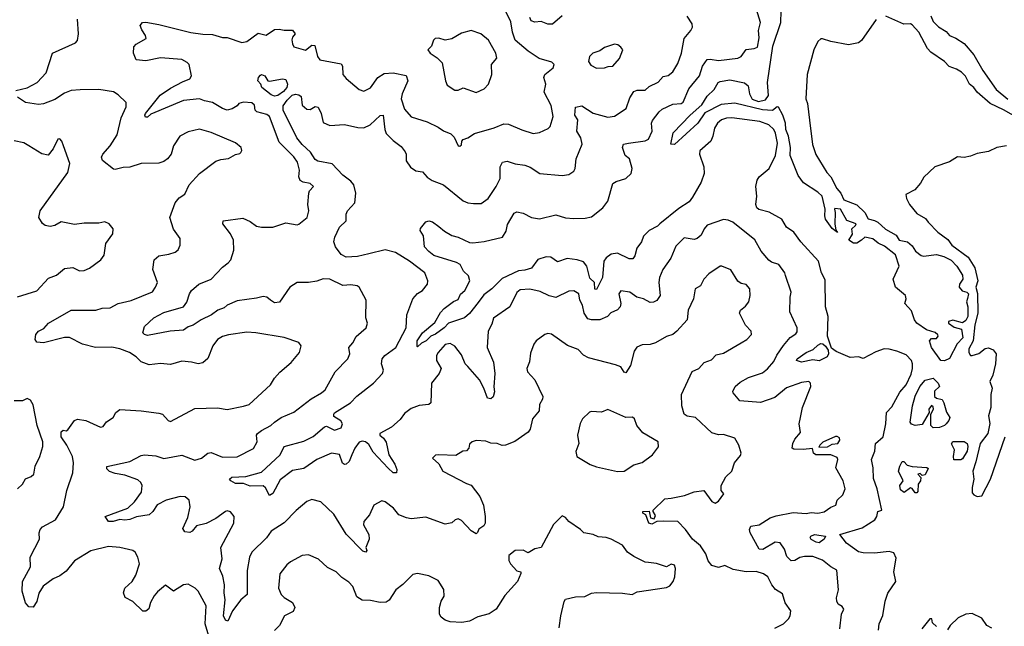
# Model space of a CAD drawing. Extents: x 1892934 to 2008621, y 567149 to 683290.
# Tile 166 of 256: x 1934719 to 1940772, y 628540 to 632271. Entities that reach past the tile are written whole.
import ezdxf

# ---------------------------------------------------------------- set-up
doc = ezdxf.new("R2010")
doc.units = 0

msp = doc.modelspace()

# ---------------------------------------------------------------- linework, layer by layer
at = {"layer": '0CON20XD'}
for points in [[(1939985, 632273.3), (1939895, 632143.3), (1939875, 632128.8), (1939815, 632117.5), (1939705, 632136.2), (1939655, 632153.3), (1939645, 632153.3), (1939625, 632136.2), (1939601.8, 632085), (1939560.8, 631935), (1939553.2, 631785), (1939562.5, 631755), (1939575, 631652.5), (1939593.4, 631503.4), (1939612.8, 631442.8), (1939680.9, 631330.9), (1939706.4, 631305), (1939742.3, 631232.3), (1939768.3, 631205), (1939785, 631163.5), (1939865, 631132.5), (1939914.1, 631085), (1939935.3, 631045.3), (1939975, 631036.8), (1939995.3, 631025), (1940042.8, 630982.8), (1940106.9, 630945), (1940125.8, 630915), (1940176.9, 630905), (1940205, 630880), (1940226.4, 630846.4), (1940260.8, 630820.8), (1940276.4, 630816.4), (1940355, 630826.3), (1940400, 630815), (1940445, 630791.5), (1940481.1, 630755), (1940515, 630700), (1940517.3, 630675), (1940497.7, 630645), (1940495.5, 630625), (1940514.1, 630604.1), (1940542.9, 630595), (1940553.1, 630585), (1940547, 630557), (1940540.8, 630535), (1940548.2, 630505), (1940547.4, 630445), (1940535, 630420), (1940515, 630405.7), (1940455, 630423.3), (1940430, 630415), (1940430, 630405), (1940465, 630380), (1940508.3, 630368.3), (1940517.9, 630315), (1940482.4, 630277.6), (1940435, 630186.7), (1940405, 630172), (1940382.5, 630175), (1940325, 630253.8), (1940313.1, 630295), (1940325, 630309.2), (1940355, 630310), (1940366.2, 630325), (1940363.6, 630333.6), (1940346.8, 630346.8), (1940295, 630364.4), (1940233.8, 630405), (1940220, 630425), (1940201.1, 630481.1), (1940160, 630525), (1940168.1, 630555), (1940164.2, 630575), (1940103.3, 630625), (1940088.8, 630675), (1940126.2, 630755), (1940104, 630824), (1940035, 630878.8), (1939996, 630896), (1939965, 630924.3), (1939915, 630934), (1939894.2, 630915.8), (1939865, 630896.2), (1939845, 630896.2), (1939817.5, 630915), (1939838.8, 630951.2), (1939834.2, 630985), (1939858, 631005), (1939861.2, 631015), (1939805, 631035.5), (1939765, 631105.4), (1939730, 631110), (1939727.5, 631105), (1939732.5, 631085), (1939730, 631015), (1939737, 630977), (1939747, 630963), (1939715, 630986.7), (1939673.8, 631045), (1939668.8, 631065), (1939670.8, 631105), (1939652, 631185), (1939625, 631210), (1939537, 631267), (1939505, 631313.6), (1939456.3, 631435), (1939457.7, 631485), (1939444.8, 631555), (1939429.4, 631595), (1939426.7, 631635), (1939411.7, 631685), (1939385, 631734.2), (1939375, 631736.2), (1939347, 631713), (1939285, 631717), (1939115, 631758.8), (1939030.7, 631749.3), (1938931.2, 631698.8), (1938887.5, 631635), (1938745, 631504), (1938722.5, 631505), (1938737.1, 631575), (1938842, 631685), (1938913.4, 631746.6), (1938945, 631801.4), (1938988.5, 631841.5), (1939012.7, 631885), (1939025, 631891.3), (1939085, 631901.6), (1939175, 631882.4), (1939197.7, 631865), (1939205.8, 631815), (1939223.2, 631783.2), (1939261.7, 631768.3), (1939305, 631779.2), (1939322, 631805), (1939317.5, 631885), (1939349.5, 632109.5), (1939398.9, 632255), (1939402.1, 632395)], [(1939155, 630284.2), (1939190, 630305), (1939218.8, 630335), (1939216.2, 630355), (1939181.9, 630391.9), (1939144.3, 630465), (1939150.8, 630485), (1939181.7, 630508.3), (1939200.8, 630535), (1939210.8, 630575), (1939208.8, 630615), (1939185, 630642.5), (1939155, 630648), (1939135, 630663.1), (1939091.7, 630731.7), (1939035.5, 630755.5), (1939025, 630754.3), (1938955, 630708), (1938925, 630674.2), (1938905, 630634.3), (1938871.4, 630615), (1938862.2, 630555), (1938828, 630485), (1938822.5, 630425), (1938758.6, 630355), (1938735, 630334.4), (1938695, 630322.2), (1938626.9, 630283.1), (1938595, 630273.1), (1938545, 630270.9), (1938513.2, 630256.8), (1938497.6, 630232.4), (1938474.6, 630145), (1938445, 630098.8), (1938435, 630103.3), (1938414.4, 630135), (1938382.1, 630147.9), (1938215, 630190.3), (1938185, 630207.3), (1938151.7, 630241.7), (1938086.3, 630266.3), (1937987.4, 630337.4), (1937965, 630341.4), (1937946.7, 630335), (1937895, 630296.2), (1937880, 630275), (1937859.1, 630220.9), (1937852.8, 630167.2), (1937837.5, 630125), (1937840.6, 630105), (1937885, 630056.2), (1937935.8, 629954.2), (1937934, 629936), (1937913.8, 629905), (1937912, 629865), (1937872, 629815), (1937857, 629753), (1937845.7, 629734.3), (1937763.3, 629676.7), (1937705, 629654.2), (1937685, 629651.2), (1937655, 629663.3), (1937615, 629666.2), (1937585, 629678.8), (1937525, 629682.5), (1937500, 629675), (1937485, 629660), (1937480, 629635), (1937465, 629620), (1937443, 629617), (1937399.5, 629590.5), (1937296.4, 629593.6), (1937275, 629593.3), (1937257.5, 629575), (1937295, 629540), (1937320, 629495), (1937465, 629418.1), (1937495, 629408.6), (1937547.8, 629337.8), (1937570, 629285), (1937580, 629215), (1937580.6, 629175), (1937572, 629158), (1937542.2, 629137.8), (1937534.2, 629115.8), (1937525, 629108.8), (1937495, 629127.1), (1937435, 629190), (1937415, 629201.2), (1937395.9, 629194.1), (1937375, 629176), (1937335, 629167.8), (1937215, 629211.2), (1937125, 629201.1), (1937096.3, 629206.3), (1937048.8, 629225), (1937016.8, 629266.8), (1936965, 629306.2), (1936945, 629311.2), (1936895.8, 629284.2), (1936870, 629225), (1936834.5, 629185), (1936833, 629163), (1936864.3, 629105), (1936867.1, 629075), (1936847.5, 629025), (1936852.5, 629005), (1936847.5, 628995), (1936827.5, 629002.5), (1936726.6, 629106.6), (1936649.1, 629229.1), (1936570, 629305), (1936515, 629319.2), (1936483.2, 629306.8), (1936418.1, 629251.9), (1936345, 629175.5), (1936265.6, 629125), (1936236.6, 629083.4), (1936145, 628996.4), (1936132.4, 628965), (1936117, 628883), (1936118.1, 628735), (1936078.4, 628701.6), (1936027.9, 628635), (1935998.8, 628571.2), (1935985, 628576.7), (1935971.8, 628605), (1935982, 628702), (1935974.8, 628745), (1935978.8, 628795), (1935967.7, 628847.7), (1935947.3, 628895), (1935962.7, 628955), (1935955.5, 629025), (1936034.4, 629175), (1936036.7, 629215), (1936013.8, 629243.8), (1935995, 629250), (1935985, 629246), (1935925, 629203.5), (1935865, 629171.8), (1935805, 629158.5), (1935780, 629125), (1935765, 629116), (1935735, 629120), (1935722, 629142), (1935751.4, 629208.6), (1935765.9, 629275), (1935760, 629315), (1935735.3, 629335.3), (1935705, 629337.7), (1935620, 629315), (1935563.3, 629286.7), (1935536.5, 629245), (1935515, 629225.5), (1935437.8, 629212.2), (1935396.4, 629196.4), (1935365, 629192.2), (1935335, 629196.9), (1935293.8, 629183.8), (1935264, 629185), (1935244.1, 629215.9), (1935322.9, 629242.9), (1935382.6, 629267.4), (1935425.4, 629304.6), (1935467.8, 629365), (1935472.2, 629405), (1935464.2, 629425), (1935445, 629440), (1935365, 629470), (1935305, 629479.4), (1935271.7, 629491.7), (1935255, 629507.5), (1935255, 629522.5), (1935395, 629554.4), (1935465, 629590.6), (1935485, 629594.4), (1935555, 629588.2), (1935605, 629572.3), (1935715, 629592), (1935795, 629561.9), (1935835.8, 629575), (1935875.6, 629604.4), (1935895, 629609.2), (1935965, 629579.6), (1936055, 629581.5), (1936156.5, 629633.5), (1936179.6, 629675), (1936174.6, 629714.6), (1936180.4, 629725), (1936205, 629744.7), (1936262.5, 629775), (1936285, 629795.8), (1936326, 629825), (1936404, 629856), (1936511.4, 629938.6), (1936574.4, 629975), (1936597.7, 629995), (1936659.1, 630105), (1936735.6, 630185), (1936748.1, 630215), (1936741.4, 630255), (1936766.7, 630283.3), (1936787.9, 630322.1), (1936848, 630375), (1936858, 630405), (1936847.7, 630437.7), (1936848.1, 630545), (1936805.9, 630625.9), (1936794.1, 630634.1), (1936755, 630640.6), (1936705, 630635.8), (1936625, 630675.5), (1936585, 630676.5), (1936545, 630662.9), (1936495, 630655.6), (1936425, 630654.4), (1936379.2, 630625), (1936316.2, 630533.8), (1936285, 630530.4), (1936260.5, 630545), (1936237.5, 630565), (1936215, 630568.9), (1936175, 630557.4), (1936055, 630542.1), (1935995, 630515.8), (1935975, 630498.8), (1935936.5, 630483.5), (1935897.8, 630455), (1935834.8, 630425.2), (1935785, 630392.5), (1935755, 630381.9), (1935725, 630360.8), (1935644.7, 630355.3), (1935505, 630328.9), (1935485, 630334.4), (1935475.8, 630345), (1935485.7, 630385), (1935543.1, 630436.9), (1935605, 630470.7), (1935725.3, 630504.7), (1935745.8, 630534.2), (1935761.8, 630585), (1935775, 630606), (1935819.2, 630645), (1935895, 630674.5), (1935965, 630748.1), (1936000.6, 630775), (1936017.5, 630795), (1936035.5, 630854.5), (1936032.3, 630915), (1936014.1, 630955), (1935967.8, 631015), (1935968.8, 631035), (1936090.4, 631050.4), (1936135, 631030), (1936175, 631002.2), (1936205.6, 630994.4), (1936275, 630994.3), (1936355, 631022.1), (1936425, 631009.2), (1936435, 631012.9), (1936486, 631055), (1936496.2, 631095), (1936491.2, 631135), (1936495.8, 631205), (1936501.2, 631218.8), (1936526, 631245), (1936505, 631263.8), (1936461.2, 631271.2), (1936442.7, 631282.7), (1936434.2, 631304.2), (1936439.4, 631345), (1936426.9, 631395), (1936405, 631428.1), (1936315, 631518.9), (1936255, 631675.5), (1936237.4, 631687.4), (1936175.8, 631705), (1936167.1, 631715), (1936162.5, 631745), (1936145, 631758.9), (1936095, 631763.5), (1936066.2, 631755), (1936055, 631742), (1936025, 631724), (1935995, 631715.8), (1935965, 631725.6), (1935905, 631761.8), (1935855, 631771.3), (1935825, 631784.1), (1935725, 631774.6), (1935525, 631689.2), (1935505, 631670.8), (1935491.2, 631671.2), (1935488, 631685), (1935492.9, 631695), (1935583, 631807), (1935645, 631849.2), (1935719.9, 631890.1), (1935765, 631907.5), (1935774.3, 631925), (1935760.4, 631995), (1935748.5, 632008.5), (1935715, 632026.7), (1935585, 632036.9), (1935495, 632019.2), (1935435, 632024.7), (1935417.8, 632065), (1935419.5, 632105), (1935435, 632121.6), (1935496, 632155), (1935492, 632175), (1935468.8, 632208.8), (1935460, 632235), (1935473.3, 632255), (1935495, 632256.9), (1935575, 632242.7), (1935771.7, 632191.7), (1935845, 632181.5), (1935905, 632180.6), (1935965, 632162.2), (1935995, 632161.1), (1936085, 632132), (1936115, 632137.5), (1936185, 632187.5), (1936235, 632176.7), (1936285, 632210), (1936315, 632213.3), (1936345, 632206.2), (1936395, 632206.2), (1936412.5, 632185), (1936396.4, 632163.6), (1936392.5, 632147.5), (1936395, 632122.5), (1936405, 632104), (1936475, 632083.5), (1936515, 632114.3), (1936532.7, 632112.7), (1936550.5, 632045), (1936563.9, 632023.9), (1936695, 631998.8), (1936703.8, 631985), (1936705, 631933.3), (1936725, 631908.8), (1936805, 631841.2), (1936835, 631830.8), (1936875, 631851.4), (1936920.6, 631915), (1936959.7, 631940.3), (1937015, 631944.1), (1937095, 631927.8), (1937105.4, 631895), (1937070.8, 631815), (1937064.7, 631785), (1937085, 631720), (1937125, 631674.4), (1937223.1, 631643.1), (1937291.2, 631611.2), (1937325, 631587.1), (1937370, 631570), (1937389.7, 631549.7), (1937415, 631496.2), (1937425, 631493.1), (1937435, 631501.2), (1937438, 631525), (1937445.7, 631534.3), (1937475, 631544.4), (1937515, 631570.9), (1937635, 631606.4), (1937695, 631631.2), (1937725, 631629.5), (1937805, 631593.5), (1937875, 631572.2), (1937915, 631577.5), (1937967.6, 631602.4), (1937979.4, 631615), (1937998.2, 631675), (1937986.6, 631743.4), (1937942.9, 631825), (1937953.5, 631875), (1937940.6, 631915), (1937948, 631935), (1937998.8, 631975), (1938003.8, 631995), (1937990, 632010), (1937913, 632033), (1937845, 632078.5), (1937765, 632144.4), (1937749.1, 632195), (1937738.8, 632258.8), (1937691.5, 632355)], [(1938461.5, 631511.5), (1938564.6, 631525.4), (1938585, 631537.1), (1938606.9, 631585), (1938603.2, 631635), (1938609.3, 631650.7), (1938650, 631705), (1938669, 631721), (1938735, 631751.5), (1938785, 631755.6), (1938798.9, 631765), (1938833.5, 631845), (1938898.2, 631925), (1938916.2, 631985), (1938945, 632025.6), (1938965, 632028.9), (1939015, 632019.5), (1939135, 632035.5), (1939154.5, 632045.5), (1939185, 632087.5), (1939235, 632093.3), (1939255, 632103.3), (1939265, 632160), (1939260.9, 632205), (1939273.6, 632253.6), (1939249.4, 632335)], [(1934695, 631836.5), (1934765, 631851.8), (1934825.7, 631884.3), (1934880.4, 631945), (1934920, 632065), (1935062, 632128), (1935075, 632142.5), (1935080, 632185), (1935074.2, 632274.2)], [(1937686.2, 631395), (1937715, 631400.5), (1937765.4, 631385.4), (1937825, 631376.9), (1937857.5, 631365), (1937915.7, 631325.7), (1938055, 631312.5), (1938095, 631320), (1938125, 631340), (1938134.4, 631355), (1938140, 631415), (1938176.5, 631505), (1938168.2, 631545), (1938144.7, 631585), (1938150.6, 631655), (1938131.2, 631685), (1938136.2, 631733.8), (1938175, 631742.2), (1938245, 631696.2), (1938335, 631672.3), (1938375, 631678.5), (1938448.5, 631725), (1938469.9, 631790.1), (1938495, 631830.6), (1938515, 631837.5), (1938565, 631838.2), (1938588.8, 631861.2), (1938645, 631887.7), (1938675, 631922.7), (1938705, 631928.1), (1938735, 631950), (1938765, 632002.5), (1938788.5, 632065), (1938804.5, 632155), (1938846, 632204), (1938855.6, 632225), (1938852.9, 632245), (1938823, 632293)], [(1938054.7, 632295.3), (1937995, 632243.1), (1937965, 632243.3), (1937925, 632260), (1937885, 632256.7), (1937862.9, 632265), (1937855.6, 632285)], [(1940862.7, 631662.7), (1940767.4, 631717.4), (1940684.7, 631755), (1940605.5, 631825), (1940584.8, 631854.8), (1940559.3, 631875), (1940533, 631923), (1940508.8, 631948.8), (1940477.7, 631967.7), (1940433.6, 631983.6), (1940405, 632013.6), (1940320.8, 632070.8), (1940300.7, 632095), (1940246.9, 632195), (1940205, 632240), (1940195, 632246.7), (1940155, 632243.8), (1940045, 632292.5)], [(1940321.5, 632295), (1940335, 632260.8), (1940368.1, 632228.1), (1940415, 632198.9), (1940435, 632173.8), (1940475, 632157.2), (1940525, 632124.7), (1940585.9, 632055.9), (1940639.6, 631959.6), (1940722.7, 631842.7), (1940795, 631781.9)], [(1937525, 631822.5), (1937574.1, 631845.9), (1937601.2, 631875), (1937622, 631935), (1937618.6, 631995), (1937651.4, 632035), (1937645.7, 632065), (1937600.8, 632145), (1937554, 632185), (1937494.3, 632205.7), (1937435, 632188.5), (1937375, 632153.1), (1937335, 632145.8), (1937295, 632157.5), (1937273.3, 632155), (1937263.8, 632145), (1937250.7, 632109.3), (1937227.5, 632085), (1937243.3, 632065), (1937285, 632036), (1937315.4, 632005.4), (1937336.2, 631895), (1937347.7, 631867.7), (1937395, 631838.8), (1937415, 631838.8), (1937445, 631852), (1937525, 631822.5)], [(1938265, 631974), (1938315, 631974.2), (1938336.9, 631983.1), (1938365.8, 631985), (1938407, 632033), (1938426, 632085), (1938415, 632103.3), (1938396.4, 632116.4), (1938375, 632120.6), (1938315, 632100.6), (1938285, 632080), (1938243.3, 632065), (1938221.2, 632045), (1938216.2, 632015), (1938231.2, 631991.2), (1938265, 631974)], [(1936285, 631801.4), (1936265, 631808.1), (1936208.1, 631855), (1936201.4, 631875), (1936182.5, 631895), (1936187.1, 631915), (1936199.7, 631930.3), (1936205, 631934), (1936225, 631926), (1936245, 631896.2), (1936255, 631892.5), (1936335, 631907.1), (1936355, 631903.3), (1936364.4, 631875), (1936361.2, 631855), (1936340.6, 631829.4), (1936305, 631804.2), (1936285, 631801.4)], [(1935892.5, 628445), (1935860, 628555), (1935865.3, 628665), (1935815.6, 628755), (1935797.1, 628775), (1935755, 628799.1), (1935725.4, 628794.6), (1935665, 628756), (1935615, 628793.3), (1935565, 628752.5), (1935545, 628727.1), (1935523.8, 628686.2), (1935512.4, 628647.6), (1935495, 628632.5), (1935475, 628631.9), (1935415, 628693.3), (1935367.9, 628717.9), (1935357.5, 628745), (1935364.2, 628775), (1935410.6, 628815), (1935432.1, 628855), (1935455.6, 628925), (1935445.5, 628965.5), (1935428.8, 628995), (1935415, 629006.2), (1935335, 629024.3), (1935265, 629030.6), (1935155, 629003.1), (1935055, 628942.7), (1935005, 628878.6), (1934965, 628850.8), (1934925, 628832.5), (1934862.7, 628787.3), (1934836.4, 628743.6), (1934825, 628692), (1934801.7, 628658.3), (1934775, 628660), (1934755, 628683.3), (1934732.9, 628755), (1934735.4, 628814.6), (1934784.3, 628905), (1934783.8, 628965), (1934840.4, 629075), (1934838.2, 629115), (1934843.5, 629135), (1934859.3, 629150.7), (1934939.1, 629195), (1934988.6, 629275), (1935008.9, 629375), (1935045.3, 629484.7), (1935048.9, 629545), (1935043.1, 629585), (1935007.6, 629655), (1934973.4, 629705), (1934974, 629736), (1934985, 629745.7), (1935005, 629742.7), (1935015, 629747.5), (1935054.7, 629805.3), (1935075, 629813.3), (1935125, 629805.6), (1935215, 629765.7), (1935231.7, 629768.3), (1935252, 629798), (1935294, 629825), (1935309.2, 629855), (1935335, 629873.5), (1935466.2, 629866.2), (1935575, 629851.2), (1935597.5, 629845), (1935632.5, 629805), (1935645, 629800), (1935795, 629879.1), (1935935, 629882.9), (1935995, 629873.8), (1936095, 629892.9), (1936129.2, 629905), (1936260, 630025), (1936285, 630066.2), (1936317.9, 630102.1), (1936388.3, 630161.7), (1936440, 630225), (1936450, 630265), (1936435.9, 630285.9), (1936345.7, 630315.7), (1936170, 630345), (1936115, 630348.6), (1936002.5, 630332.5), (1935965, 630322.9), (1935934.2, 630305), (1935906, 630265), (1935875, 630187.5), (1935845, 630160), (1935815, 630154.4), (1935775, 630165.5), (1935715, 630170.9), (1935645, 630150.9), (1935585, 630156.9), (1935515, 630148.9), (1935465, 630166.9), (1935435, 630198), (1935393.3, 630225), (1935335, 630246.9), (1935285, 630257.3), (1935185, 630254.7), (1935105, 630275.9), (1935025, 630315.5), (1934995, 630315.5), (1934864.4, 630284.4), (1934825, 630286.7), (1934813.3, 630305), (1934818, 630335), (1934834, 630355), (1934867.4, 630372.6), (1934895.3, 630404.7), (1935035.6, 630484.4), (1935085.4, 630485.4), (1935186.2, 630483.8), (1935225, 630497.1), (1935275, 630499.4), (1935325, 630526), (1935405, 630544.3), (1935535, 630597.1), (1935554.4, 630625), (1935565.5, 630655), (1935537.5, 630735), (1935546, 630795), (1935575, 630818.9), (1935635, 630828.5), (1935675, 630841.9), (1935692, 630855), (1935705.6, 630884.4), (1935706.2, 630925), (1935665, 630982.5), (1935642.2, 631055), (1935674, 631145), (1935698.8, 631175), (1935735, 631197.1), (1935760, 631255), (1935823.8, 631326.2), (1935925, 631400.8), (1935955, 631412), (1936003.3, 631416.7), (1936045, 631441.2), (1936072.5, 631447.5), (1936077.5, 631455), (1936083.6, 631466.4), (1936080, 631485), (1936045, 631513.8), (1935895, 631577.1), (1935825, 631598.5), (1935755, 631580.8), (1935702.5, 631555), (1935664.4, 631495.6), (1935650.8, 631445), (1935628, 631415), (1935605, 631400), (1935575, 631388.1), (1935465, 631387.5), (1935396.3, 631363.7), (1935355, 631361.8), (1935305, 631348.8), (1935295, 631352.1), (1935226.9, 631405), (1935222.3, 631425), (1935230.8, 631445), (1935274.6, 631495), (1935317.4, 631562.6), (1935341.7, 631668.3), (1935372.5, 631735), (1935372.6, 631762.6), (1935325, 631810), (1935295, 631826.9), (1935205, 631841.8), (1935091.1, 631838.9), (1935034.1, 631835.9), (1934995, 631819.6), (1934935, 631780.7), (1934864.4, 631754.4), (1934835, 631750), (1934755, 631761.1), (1934704.4, 631795)], [(1939761.2, 628525), (1939772.5, 628615), (1939786, 628645), (1939775, 628662), (1939752, 628675), (1939742.5, 628695), (1939740.8, 628715), (1939752.9, 628765), (1939743.8, 628885), (1939705, 628906.5), (1939655, 628946.4), (1939595, 628969.2), (1939545, 628970), (1939515, 628962.2), (1939485, 628944.4), (1939462.8, 628942.8), (1939435, 628970), (1939421.1, 629015), (1939395, 629052.3), (1939363.5, 629056.5), (1939288, 629012), (1939265, 629014.4), (1939209.6, 629115), (1939204.8, 629135.2), (1939214.8, 629155.2), (1939265.3, 629164.7), (1939332.1, 629207.9), (1939370.5, 629219.5), (1939475, 629240), (1939555, 629233.8), (1939585, 629238.8), (1939625, 629235.6), (1939665.8, 629244.2), (1939706.4, 629273.6), (1939735.9, 629284.1), (1939744, 629315), (1939780.7, 629349.3), (1939793.8, 629385), (1939780.8, 629435), (1939736.7, 629515), (1939749.2, 629565), (1939745, 629578.8), (1939705, 629594.3), (1939613.3, 629595), (1939598.8, 629605), (1939592.5, 629632.5), (1939535, 629627.5), (1939479.4, 629629.4), (1939468, 629635), (1939472.7, 629665), (1939485, 629691.2), (1939518.5, 629731.5), (1939511.8, 629785), (1939518.9, 629825), (1939531.8, 629885), (1939582, 630015), (1939580, 630035), (1939570, 630045), (1939525, 630040), (1939433.5, 630006.5), (1939361.9, 629948.1), (1939273.6, 629916.4), (1939147.3, 629927.3), (1939106.2, 629975), (1939104.2, 629985), (1939117.5, 630015), (1939147.8, 630042.2), (1939199.3, 630070.7), (1939285, 630099.5), (1939316.7, 630123.3), (1939355, 630169.4), (1939373, 630207), (1939415, 630268.1), (1939455, 630317.1), (1939490.4, 630339.6), (1939498.6, 630351.4), (1939498.1, 630375), (1939454.1, 630475), (1939455.6, 630565), (1939461.9, 630595), (1939426.9, 630696.9), (1939423.3, 630715), (1939385.8, 630765), (1939340.6, 630780.6), (1939325, 630791.9), (1939278.2, 630848.2), (1939238.1, 630918.1), (1939103.3, 631025), (1939075, 631038), (1939045, 631041.2), (1938945, 631006.5), (1938927.1, 630985), (1938909.2, 630945), (1938885, 630924.4), (1938865, 630920), (1938805, 630929.6), (1938751.9, 630878.1), (1938722.5, 630805), (1938672.2, 630735), (1938652.2, 630685), (1938647.5, 630655), (1938657.5, 630575), (1938636, 630544), (1938616.5, 630533.5), (1938595, 630531.2), (1938555, 630553.5), (1938513.9, 630563.9), (1938470, 630595), (1938415, 630604), (1938402.9, 630585), (1938414.1, 630525.9), (1938411.2, 630505), (1938393.2, 630486.8), (1938352.6, 630467.4), (1938331.9, 630445), (1938285, 630425.4), (1938235, 630424.1), (1938211, 630431), (1938189.3, 630465), (1938180, 630515), (1938161.8, 630545), (1938155.7, 630585), (1938125, 630604.2), (1938095, 630601.4), (1938015, 630562.5), (1937975, 630571.9), (1937918.9, 630598.9), (1937855, 630614.4), (1937795, 630609.4), (1937775, 630594), (1937731.4, 630505), (1937631.1, 630435), (1937621.8, 630398.2), (1937598.1, 630355), (1937593.3, 630255), (1937632.1, 630165), (1937640.7, 630095), (1937633.1, 630013.1), (1937637.4, 629982.6), (1937628.9, 629951.1), (1937615, 629939.2), (1937595, 629942.5), (1937572.3, 630005), (1937545.3, 630055), (1937475, 630138.5), (1937457.1, 630155), (1937435, 630210), (1937395, 630262.5), (1937365, 630280), (1937335, 630272.9), (1937291.9, 630225), (1937281.5, 630205), (1937281.4, 630175), (1937310, 630125), (1937298.5, 630095), (1937251.1, 630035), (1937245.9, 629914.1), (1937233.8, 629905), (1937175, 629897.3), (1937125, 629879.6), (1937085, 629849.1), (1937058.9, 629811.1), (1937004.4, 629765), (1936933.8, 629725), (1936932.5, 629715), (1936956.4, 629696.4), (1936972.4, 629672.4), (1936988.4, 629595), (1937025, 629537.1), (1937036.5, 629503.5), (1937035, 629483.8), (1937015, 629484.3), (1936985, 629511.5), (1936891.7, 629611.7), (1936865, 629657.8), (1936845.4, 629675.4), (1936825, 629678.2), (1936805, 629671.8), (1936778.4, 629635), (1936760.5, 629595), (1936745, 629554.4), (1936725, 629536.5), (1936715, 629535.6), (1936704, 629544), (1936685, 629596.7), (1936635, 629605.7), (1936545.6, 629565), (1936465, 629510), (1936395, 629498.7), (1936320.2, 629439.8), (1936275, 629356.2), (1936255, 629343.8), (1936230.9, 629390.9), (1936215, 629404), (1936135, 629402.1), (1936095, 629417.5), (1936045, 629418.6), (1936016.2, 629435), (1936008.8, 629445), (1936023.1, 629456.9), (1936108.5, 629461.5), (1936205, 629487.5), (1936319.2, 629595), (1936344.1, 629645.9), (1936465, 629678.5), (1936522.2, 629707.8), (1936592.5, 629767.5), (1936605, 629771.2), (1936655, 629747.1), (1936695, 629760), (1936703.8, 629785), (1936692.7, 629802.7), (1936650.9, 629830.9), (1936649.2, 629845), (1936655, 629853.8), (1936753.3, 629915), (1936790.8, 629955), (1936895, 630035.7), (1936948.5, 630095), (1936954.5, 630115), (1936943.8, 630155), (1936948.2, 630185), (1936963.8, 630206.2), (1937030.4, 630255), (1937095, 630376), (1937099.5, 630455), (1937135.5, 630554.5), (1937163.6, 630586.4), (1937196, 630605), (1937226.7, 630645), (1937228.8, 630665), (1937210, 630715), (1937116.2, 630785), (1937029.4, 630839.4), (1936965, 630856.5), (1936865, 630831.5), (1936795.3, 630814.7), (1936725, 630809.7), (1936695, 630827.1), (1936659.8, 630875), (1936650.6, 630905), (1936657.2, 630932.8), (1936685.7, 630995), (1936725.4, 631035), (1936726.5, 631075), (1936734.6, 631095.4), (1936779.2, 631145), (1936785.6, 631205), (1936772.9, 631255), (1936755, 631278.2), (1936705, 631314.6), (1936639.1, 631385), (1936551.8, 631401.8), (1936535, 631411), (1936507, 631457), (1936455, 631503), (1936422, 631545), (1936339.4, 631715), (1936338.5, 631741.5), (1936362.7, 631777.3), (1936393.2, 631806.8), (1936415, 631812.8), (1936435, 631809.6), (1936449.1, 631799.1), (1936455, 631746), (1936485, 631720), (1936505, 631719.5), (1936535, 631736.9), (1936553.6, 631733.6), (1936572.2, 631695), (1936585, 631638), (1936625, 631620.6), (1936715, 631626.2), (1936798.2, 631608.2), (1936835, 631606.7), (1936874.5, 631625), (1936935, 631682), (1936953.8, 631683.8), (1936963.8, 631595), (1936971.9, 631571.9), (1937015, 631527.8), (1937065, 631490.6), (1937089.1, 631459.1), (1937095.6, 631445), (1937095, 631402.5), (1937121.4, 631365), (1937155, 631340.6), (1937195, 631335.8), (1937223.5, 631303.5), (1937255, 631282.2), (1937325.3, 631255.3), (1937445, 631158), (1937475, 631145.7), (1937509.7, 631139.7), (1937555, 631141.5), (1937598.6, 631171.4), (1937648.9, 631245), (1937673.6, 631295), (1937673.3, 631366.7), (1937686.2, 631395)], [(1939998, 628515), (1940003.1, 628555), (1940025, 628606.2), (1940039.6, 628695), (1940055.6, 628744.4), (1940105.6, 628815), (1940092.5, 628875), (1940107.9, 628957.9), (1940092.5, 628992.5), (1940065, 628999.2), (1939975, 628989.4), (1939905, 628991.1), (1939875, 628998.6), (1939802, 629052), (1939761.9, 629105), (1939898.6, 629145), (1939976.7, 629195), (1939988.9, 629215), (1939995, 629246.7), (1940020, 629255), (1939990.7, 629385), (1939968.8, 629448.8), (1939965.2, 629515), (1939955.4, 629565), (1939976.6, 629616.6), (1939980.5, 629665), (1940027.8, 629705), (1940043.5, 629785), (1940047.5, 629855), (1940080.4, 629889.6), (1940130.4, 629979.6), (1940168.1, 630025), (1940199.5, 630090.5), (1940208.9, 630125), (1940208.5, 630155), (1940200.9, 630175), (1940169.4, 630209.4), (1940112.2, 630232.2), (1940065, 630245.4), (1940033.3, 630246.7), (1939982, 630228), (1939905, 630188), (1939875, 630196.7), (1939825, 630194), (1939739.6, 630229.6), (1939710.7, 630250.7), (1939686.2, 630325), (1939688.6, 630445), (1939674, 630505), (1939672, 630672), (1939648.1, 630715), (1939629.4, 630785), (1939521.1, 630905), (1939478.1, 630965), (1939434, 630995), (1939404.2, 631044.2), (1939326.5, 631086.5), (1939263.8, 631103.8), (1939251.4, 631115), (1939244.4, 631135), (1939251.1, 631185), (1939244.6, 631245), (1939253.3, 631285), (1939265.3, 631304.7), (1939327.4, 631355), (1939364.8, 631435), (1939378.1, 631511.9), (1939365, 631573.3), (1939354.7, 631595), (1939325, 631624.1), (1939270, 631645), (1939097.4, 631667.4), (1939065, 631665.3), (1939032.9, 631655), (1939009.5, 631635), (1938991.1, 631605), (1938980.8, 631555), (1938967.5, 631525), (1938900.8, 631465), (1938899.2, 631445), (1938925.5, 631365.5), (1938927.5, 631325), (1938907.7, 631272.3), (1938855, 631180), (1938835, 631151.4), (1938770.8, 631109.2), (1938654.5, 631015), (1938639.5, 631000.5), (1938588.9, 630975), (1938555, 630939.4), (1938542.5, 630905), (1938513.2, 630865), (1938501.4, 630818.6), (1938489.1, 630800.9), (1938465, 630800), (1938395, 630835.8), (1938355, 630828.9), (1938325, 630805.4), (1938311.2, 630785), (1938303, 630685), (1938265, 630612), (1938255, 630614.2), (1938252.4, 630655), (1938225, 630681.5), (1938205.2, 630755), (1938185, 630781.6), (1938146, 630795), (1938085, 630803.2), (1938025, 630781.8), (1937985, 630811.2), (1937955, 630813.3), (1937905, 630795.4), (1937865, 630742.7), (1937825, 630729.6), (1937785, 630725.9), (1937685, 630679.4), (1937622.2, 630615), (1937571.5, 630578.5), (1937538.4, 630531.6), (1937485, 630464.6), (1937453.3, 630436.7), (1937354.8, 630405.2), (1937328.8, 630375), (1937275, 630336.8), (1937245.7, 630324.3), (1937217.5, 630295), (1937189.2, 630280.8), (1937165, 630258.8), (1937161.7, 630261.7), (1937162.9, 630295), (1937195, 630344.4), (1937271.5, 630408.5), (1937305, 630470), (1937327.8, 630495), (1937385, 630537.3), (1937415, 630550), (1937427.9, 630582.1), (1937455.8, 630605), (1937485.4, 630665), (1937478.9, 630695), (1937447.7, 630725), (1937426.7, 630765), (1937405, 630777.2), (1937265, 630820.8), (1937233.2, 630845), (1937207.6, 630875), (1937201.1, 630941.1), (1937181.2, 630975), (1937182.6, 630987.4), (1937215, 631026.9), (1937235, 631033.3), (1937257.3, 631027.3), (1937295, 630998.9), (1937330, 630970), (1937375, 630944.5), (1937415, 630934.5), (1937485, 630900), (1937505, 630898.9), (1937575, 630907.3), (1937687.2, 630932.8), (1937708.8, 630971.2), (1937718.7, 631011.3), (1937759.7, 631080.3), (1937775, 631090), (1937815, 631080.5), (1937865, 631054.5), (1937915, 631046.2), (1938015, 631070), (1938075, 631053.3), (1938125, 631049.1), (1938195, 631050.4), (1938235, 631058.8), (1938304.3, 631115), (1938335.5, 631155), (1938365.8, 631264.2), (1938385, 631275.7), (1938445.9, 631294.1), (1938477.3, 631325), (1938484.5, 631355), (1938467.1, 631415), (1938440.5, 631435), (1938424.2, 631485), (1938431.2, 631505), (1938461.5, 631511.5)], [(1934705, 630566.7), (1934825, 630602.7), (1934895, 630680.8), (1934945, 630700.6), (1934995, 630740), (1935045, 630746.2), (1935086.2, 630726.2), (1935115, 630728), (1935148.1, 630741.9), (1935216.7, 630795), (1935237.3, 630822.7), (1935248.8, 630895), (1935291.2, 630955), (1935293.8, 630985), (1935268.8, 631015), (1935242.3, 631027.7), (1935205, 631020), (1935115, 631020.4), (1935055, 631012.1), (1934973, 631027), (1934935.5, 631004.5), (1934905, 630998.2), (1934875, 631004.5), (1934858, 631018), (1934835.5, 631055), (1934843.8, 631096.2), (1935015, 631330.8), (1935025.9, 631385.9), (1934988.8, 631495), (1934976.7, 631525), (1934965, 631537.5), (1934953.9, 631536.1), (1934925, 631477.5), (1934893, 631437), (1934855, 631446), (1934775, 631495.8), (1934743.2, 631513.2), (1934685, 631527.1)], [(1940785, 631496), (1940725.9, 631484.1), (1940675, 631461.2), (1940605, 631448.8), (1940565, 631431.2), (1940525, 631423.3), (1940485, 631426.7), (1940435, 631396.7), (1940345, 631366.7), (1940278.3, 631301.7), (1940256.7, 631265), (1940222.5, 631225), (1940167.5, 631195), (1940170.5, 631170.5), (1940190, 631135), (1940235, 631080), (1940288.3, 631048.3), (1940303.8, 631025), (1940363.8, 630965), (1940425, 630920), (1940450, 630885), (1940551.1, 630811.1), (1940592.2, 630745), (1940610.1, 630665), (1940598, 630625), (1940607.8, 630587.8), (1940610.1, 630465), (1940592.3, 630395), (1940580.2, 630295), (1940555, 630246), (1940554.1, 630224.1), (1940564, 630205), (1940575, 630205.6), (1940615, 630217.5), (1940655, 630249.2), (1940675, 630252.1), (1940705, 630240.8), (1940721.9, 630215), (1940717.5, 630155), (1940701.1, 630085), (1940684.5, 630045.5), (1940697.5, 630005), (1940690.3, 629965), (1940689.4, 629885), (1940675.4, 629835), (1940682.8, 629787.2), (1940671.8, 629725), (1940624.9, 629665), (1940598, 629552), (1940578, 629495), (1940584.3, 629445.7), (1940573.9, 629393.9), (1940575, 629360), (1940585, 629347.5), (1940605, 629337.5), (1940635, 629343.3), (1940687, 629445), (1940777, 629705)], [(1939362.1, 628527.9), (1939415, 628554.2), (1939445.8, 628585), (1939455.8, 628605), (1939460, 628635), (1939424.6, 628684.6), (1939408.9, 628738.9), (1939365, 628766), (1939342.9, 628795), (1939319.2, 628845), (1939292.6, 628862.6), (1939246.6, 628876.6), (1939185, 628874.2), (1939105, 628888.7), (1939055, 628912.9), (1939015, 628902), (1938973.9, 628913.9), (1938951.9, 628941.9), (1938937.5, 628985), (1938905, 629034.5), (1938855.7, 629075.7), (1938812.5, 629135), (1938765, 629184.2), (1938675, 629187.1), (1938636.2, 629183.8), (1938605, 629168.8), (1938587.5, 629175), (1938567.5, 629225), (1938550, 629235), (1938550, 629245), (1938588, 629248), (1938596.7, 629206.7), (1938618.8, 629201.2), (1938628.1, 629221.9), (1938612.5, 629245), (1938613.3, 629255), (1938685, 629323.3), (1938725, 629328.9), (1938805.4, 629344.6), (1938865, 629366.9), (1938925, 629375.8), (1938975, 629308), (1938995, 629296.2), (1939015, 629310), (1939047.5, 629355), (1939032, 629375), (1939031.4, 629405), (1939060.2, 629459.8), (1939097.5, 629495), (1939113.3, 629545), (1939150.3, 629589.7), (1939154.2, 629605), (1939141.1, 629655), (1939115, 629696.7), (1939045, 629720), (1939015, 629717.5), (1938975, 629729.2), (1938874.5, 629824.5), (1938823.2, 629833.2), (1938805, 629844), (1938789.2, 629895), (1938786.9, 629965), (1938852.3, 630107.7), (1938893.6, 630126.4), (1938927.7, 630162.3), (1938971.7, 630178.3), (1939000.5, 630209.5), (1939045, 630220.6), (1939155, 630284.2)], [(1939525, 630165.4), (1939493.8, 630175), (1939499.4, 630185), (1939553.8, 630225), (1939597.4, 630242.6), (1939625, 630269.6), (1939645, 630279.5), (1939657.5, 630277.5), (1939673.6, 630263.6), (1939688.5, 630238.5), (1939692.5, 630215), (1939683.2, 630196.8), (1939635, 630173.8), (1939595, 630178.2), (1939525, 630165.4)], [(1940335, 629761.1), (1940320, 629775), (1940320, 629845), (1940336.7, 629875), (1940335, 629890), (1940325, 629897.5), (1940307.5, 629875), (1940310, 629855), (1940268.3, 629781.7), (1940224.3, 629774.3), (1940202.7, 629782.7), (1940193.1, 629795), (1940207.5, 629895), (1940224.3, 629955), (1940253.8, 630015), (1940285, 630054.2), (1940334.2, 630065.8), (1940365, 630035.8), (1940373.8, 630015), (1940344.3, 629985.7), (1940342.9, 629952.9), (1940355, 629943.3), (1940390, 629935), (1940401.2, 629915), (1940416.4, 629856.4), (1940436.7, 629825), (1940431.2, 629805), (1940416, 629785), (1940405.7, 629775), (1940375, 629763.6), (1940335, 629761.1)], [(1934705, 629386), (1934735.5, 629414.5), (1934753.4, 629446.6), (1934788.7, 629461.3), (1934804.6, 629475), (1934813.3, 629525), (1934842.2, 629585), (1934860.9, 629645), (1934860.5, 629675), (1934825.5, 629775), (1934801.2, 629901.2), (1934785, 629930), (1934765, 629941.2), (1934735, 629926.7), (1934685, 629926.7)], [(1938395, 629492), (1938435, 629493.8), (1938495, 629533.8), (1938545, 629548), (1938610, 629595), (1938645.8, 629644.2), (1938643.6, 629673.6), (1938549.4, 629729.4), (1938514, 629774), (1938498.1, 629815), (1938486.2, 629826.2), (1938444.5, 629824.5), (1938335, 629873.3), (1938295, 629858), (1938235, 629862), (1938223, 629857), (1938178.8, 629815), (1938165, 629787.5), (1938148.8, 629715), (1938157.5, 629665), (1938138.8, 629615), (1938143.3, 629585), (1938225.5, 629535.5), (1938265, 629520.5), (1938395, 629492)], [(1939631.7, 629641.7), (1939685, 629643.6), (1939715, 629660), (1939748.8, 629665), (1939761.2, 629685), (1939758.3, 629698.3), (1939745, 629707.5), (1939735, 629706.7), (1939657.6, 629672.4), (1939637.5, 629655), (1939631.7, 629641.7)], [(1940463, 629563), (1940460, 629585), (1940466.7, 629625), (1940447.5, 629662.5), (1940455, 629676.7), (1940525, 629676.2), (1940543.3, 629665), (1940548, 629645), (1940543.9, 629616.1), (1940515, 629570), (1940505, 629563.8), (1940463, 629563)], [(1940235, 629360), (1940225, 629360), (1940206.7, 629386.7), (1940195, 629392.5), (1940156.4, 629363.6), (1940135, 629380), (1940130, 629405), (1940150, 629435), (1940121.2, 629495), (1940129.2, 629525), (1940145, 629552.5), (1940155, 629552.5), (1940175, 629531.2), (1940205, 629522.5), (1940296.1, 629516.1), (1940305, 629510), (1940285, 629472.5), (1940268.3, 629468.3), (1940255, 629480), (1940240, 629475), (1940260, 629455), (1940257.5, 629435), (1940242.5, 629415), (1940241.7, 629368.3), (1940235, 629360)], [(1938035, 628530), (1938045.6, 628605), (1938066.7, 628693.3), (1938075, 628705.8), (1938135, 628721.9), (1938192.9, 628722.9), (1938235, 628742.9), (1938265, 628748.1), (1938424.1, 628744.1), (1938485, 628736.2), (1938515, 628751.2), (1938695, 628778.1), (1938715, 628788.1), (1938737.1, 628815), (1938747.3, 628845), (1938751.1, 628895), (1938745.3, 628915.3), (1938725, 628921.5), (1938695, 628906), (1938635, 628925.7), (1938585, 628931.4), (1938565, 628934.3), (1938495, 628969.2), (1938456, 628995), (1938425, 629039.2), (1938356, 629076), (1938324.5, 629085.5), (1938275, 629090), (1938245, 629104.5), (1938186.2, 629115), (1938166.2, 629136.2), (1938094.6, 629184.6), (1938075, 629208.8), (1938055, 629218.8), (1938000, 629165), (1937925.6, 629024.4), (1937885, 629016), (1937845, 628990.8), (1937815, 629008.7), (1937765, 629006.7), (1937726, 628975), (1937725.7, 628945), (1937736.7, 628925), (1937775, 628880), (1937800, 628875), (1937800, 628865), (1937778.8, 628815), (1937701.7, 628728.3), (1937647.5, 628645), (1937605, 628616.9), (1937535, 628597.1), (1937485, 628571.5), (1937436.4, 628563.6)], [(1939635, 629054.2), (1939615, 629056.9), (1939585, 629074.6), (1939579.5, 629085), (1939582.2, 629095), (1939605, 629105.3), (1939673.3, 629095), (1939664.3, 629075), (1939635, 629054.2)], [(1937436.4, 628563.6), (1937365, 628566.5), (1937335, 628576.9), (1937310.8, 628595), (1937300, 628615), (1937298.8, 628655), (1937310, 628695), (1937327.5, 628725), (1937327, 628767), (1937291.7, 628821.7), (1937235, 628851.2), (1937165, 628863.8), (1937135, 628858.8), (1937073.5, 628796.5), (1937031.4, 628765), (1936989.3, 628700.7), (1936972, 628688), (1936935, 628685.4), (1936875, 628698.5), (1936825, 628700), (1936790.8, 628720.8), (1936767.5, 628785), (1936741.7, 628811.7), (1936699.7, 628839.7), (1936665, 628874.3), (1936612, 628902), (1936555, 628952), (1936495, 628978.6), (1936455.7, 628974.3), (1936384.5, 628935.5), (1936361.3, 628918.7), (1936317.3, 628862.7), (1936310.5, 628775), (1936326.1, 628736.1), (1936345, 628716.7), (1936395.4, 628685.4), (1936410.8, 628655), (1936399.1, 628630.9), (1936346.8, 628603.2), (1936315.7, 628545), (1936285, 628514.2)], [(1940355, 628537.5), (1940331.7, 628561.7), (1940327.5, 628585), (1940315, 628586.2), (1940265, 628523.6)], [(1940695, 628527.5), (1940665, 628544.4), (1940635, 628590), (1940575, 628618.9), (1940535.5, 628614.5), (1940488.9, 628591.1), (1940438.8, 628545), (1940422.3, 628517.7)]]:
    msp.add_lwpolyline(points, dxfattribs=at)

doc.saveas('drawing.dxf')
